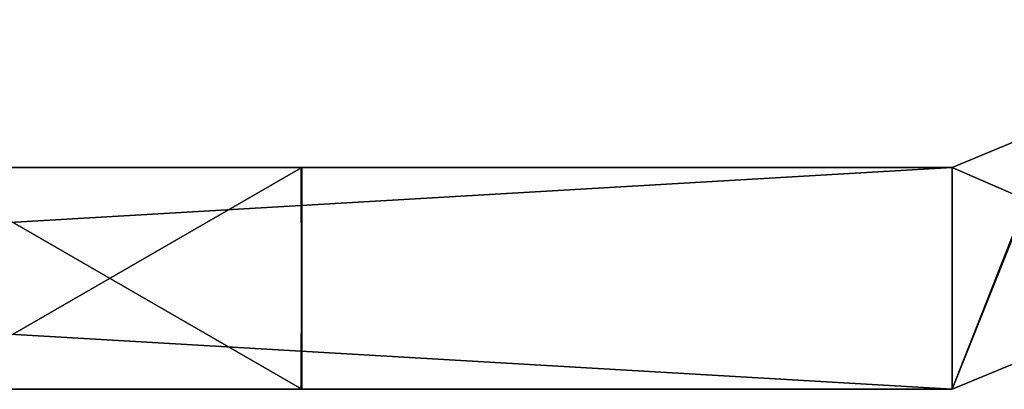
# Model space of a CAD drawing. Header units: millimetres. Extents: x -203 to 203, y -26 to 186.
# Tile 63 of 88: x 172.19 to 178.85, y -15.5 to -13. Entities that reach past the tile are written whole.
import ezdxf

# ---------------------------------------------------------------- set-up
doc = ezdxf.new("R2010")
doc.units = ezdxf.units.MM
doc.header["$LTSCALE"] = 52.148148
for name, color, linetype in [('1030', 7, 'CONTINUOUS'), ('1031', 7, 'CONTINUOUS'), ('1035', 7, 'CONTINUOUS'), ('1036', 7, 'CONTINUOUS'), ('1037', 7, 'CONTINUOUS'), ('1048', 7, 'CONTINUOUS'), ('1050', 7, 'CONTINUOUS'), ('1052', 7, 'CONTINUOUS'), ('1061', 7, 'CONTINUOUS'), ('1063', 7, 'CONTINUOUS'), ('1069', 7, 'CONTINUOUS'), ('1154', 7, 'CONTINUOUS'), ('1196', 7, 'CONTINUOUS'), ('1198', 7, 'CONTINUOUS'), ('1202', 7, 'CONTINUOUS'), ('1206', 7, 'CONTINUOUS'), ('660', 7, 'CONTINUOUS'), ('662', 7, 'CONTINUOUS'), ('663', 7, 'CONTINUOUS'), ('665', 7, 'CONTINUOUS'), ('670', 7, 'CONTINUOUS')]:
    doc.layers.add(name, color=color, linetype=linetype)

msp = doc.modelspace()

# ---------------------------------------------------------------- linework, layer by layer
at = {"layer": '1030', "linetype": 'CONTINUOUS'}
for points in [[(179.2071, -13.7071, -13), (178.5, -14, -13), (180.2678, -14.7678, -13), (179.2071, -13.7071, -13)], [(178.5, -14, -13), (152.8, -14, -13), (178.5, -15.5, -13), (178.5, -14, -13)], [(178.5, -15.5, -13), (152.8, -14, -13), (152.8, -15.5, -13), (178.5, -15.5, -13)], [(180.2678, -14.7678, -13), (178.5, -14, -13), (178.5, -15.5, -13), (180.2678, -14.7678, -13)]]:
    msp.add_3dface(points, dxfattribs=at)
at = {"layer": '1031', "linetype": 'CONTINUOUS'}
for points in [[(150.6787, -14, -94.1213), (149.8, -14, -92), (178.5, -14, -95), (150.6787, -14, -94.1213)], [(178.5, -14, -95), (149.8, -14, -92), (171.5, -14, -89), (178.5, -14, -95)], [(152.8, -14, -95), (150.6787, -14, -94.1213), (178.5, -14, -95), (152.8, -14, -95)], [(152.8, -14, -13), (178.5, -14, -13), (171.5, -14, -19), (152.8, -14, -13)], [(174.1007, -14, -68.5047), (171.5, -14, -67), (159.8, -14, -57), (174.1007, -14, -68.5047)], [(174.1007, -14, -68.5047), (159.8, -14, -57), (171.5, -14, -57), (174.1007, -14, -68.5047)], [(159.8, -14, -73), (171.5, -14, -73), (174.1007, -14, -84.5047), (159.8, -14, -73)], [(171.5, -14, -83), (159.8, -14, -73), (174.1007, -14, -84.5047), (171.5, -14, -83)], [(167.0564, -14, -28), (174.1007, -14, -36.5047), (166.5391, -14, -30.1893), (167.0564, -14, -28)], [(166.5391, -14, -30.1893), (174.1007, -14, -36.5047), (167.0021, -14, -31.1012), (166.5391, -14, -30.1893)], [(174.1007, -14, -36.5047), (171.5, -14, -35), (166.7748, -14, -31.7907), (174.1007, -14, -36.5047)], [(167.0021, -14, -31.1012), (174.1007, -14, -36.5047), (166.7748, -14, -31.7907), (167.0021, -14, -31.1012)], [(171.5, -14, -25), (174.1007, -14, -36.5047), (167.0564, -14, -28), (171.5, -14, -25)], [(168.8643, -14, -43.9815), (168.3722, -14, -42.7936), (174.1007, -14, -52.5047), (168.8643, -14, -43.9815)], [(174.1007, -14, -52.5047), (168.3722, -14, -42.7936), (171.5, -14, -41), (174.1007, -14, -52.5047)], [(168.8643, -14, -48.1215), (168.8643, -14, -43.9815), (174.1007, -14, -52.5047), (168.8643, -14, -48.1215)], [(171.5, -14, -51), (168.8643, -14, -48.1215), (174.1007, -14, -52.5047), (171.5, -14, -51)], [(171.5, -14, -19), (178.5, -14, -13), (174.1007, -14, -20.5047), (171.5, -14, -19)], [(174.0968, -14, -71.5022), (178.5, -14, -95), (171.5, -14, -73), (174.0968, -14, -71.5022)], [(171.5, -14, -73), (178.5, -14, -95), (174.1007, -14, -84.5047), (171.5, -14, -73)], [(174.0968, -14, -87.5022), (178.5, -14, -95), (171.5, -14, -89), (174.0968, -14, -87.5022)], [(174.1007, -14, -68.5047), (171.5, -14, -57), (174.0968, -14, -55.5022), (174.1007, -14, -68.5047)], [(174.1007, -14, -52.5047), (171.5, -14, -41), (174.0968, -14, -39.5022), (174.1007, -14, -52.5047)], [(171.5, -14, -25), (174.0968, -14, -23.5022), (174.1007, -14, -36.5047), (171.5, -14, -25)], [(174.1007, -14, -68.5047), (178.5, -14, -95), (174.0968, -14, -71.5022), (174.1007, -14, -68.5047)], [(178.5, -14, -95), (174.1007, -14, -68.5047), (174.0968, -14, -55.5022), (178.5, -14, -95)], [(174.1007, -14, -52.5047), (178.5, -14, -95), (174.0968, -14, -55.5022), (174.1007, -14, -52.5047)], [(178.5, -14, -95), (174.1007, -14, -52.5047), (174.0968, -14, -39.5022), (178.5, -14, -95)], [(174.1007, -14, -20.5047), (178.5, -14, -95), (174.0968, -14, -23.5022), (174.1007, -14, -20.5047)], [(174.0968, -14, -23.5022), (178.5, -14, -95), (174.1007, -14, -36.5047), (174.0968, -14, -23.5022)], [(174.1007, -14, -36.5047), (178.5, -14, -95), (174.0968, -14, -39.5022), (174.1007, -14, -36.5047)], [(174.1007, -14, -84.5047), (178.5, -14, -95), (174.0968, -14, -87.5022), (174.1007, -14, -84.5047)], [(178.5, -14, -13), (178.5, -14, -95), (174.1007, -14, -20.5047), (178.5, -14, -13)]]:
    msp.add_3dface(points, dxfattribs=at)
at = {"layer": '1035', "linetype": 'CONTINUOUS'}
for points in [[(180.2678, -14.7678, -95), (178.5, -15.5, -95), (179.5, -13, -95), (180.2678, -14.7678, -95)], [(179.5, -13, -95), (178.5, -15.5, -95), (179.2071, -13.7071, -95), (179.5, -13, -95)], [(178.5, -15.5, -95), (178.5, -14, -95), (179.2071, -13.7071, -95), (178.5, -15.5, -95)], [(152.8, -14, -95), (178.5, -14, -95), (152.8, -15.5, -95), (152.8, -14, -95)], [(152.8, -15.5, -95), (178.5, -14, -95), (178.5, -15.5, -95), (152.8, -15.5, -95)]]:
    msp.add_3dface(points, dxfattribs=at)
at = {"layer": '1036', "linetype": 'CONTINUOUS'}
for points in [[(180.2678, -14.7678, -13), (178.5, -15.5, -13), (180.2678, -14.7678, -95), (180.2678, -14.7678, -13)], [(178.5, -15.5, -13), (178.5, -15.5, -95), (180.2678, -14.7678, -95), (178.5, -15.5, -13)]]:
    msp.add_3dface(points, dxfattribs=at)
at = {"layer": '1037', "linetype": 'CONTINUOUS'}
for points in [[(149.8, -15.5, -16), (178.5, -15.5, -13), (150.6787, -15.5, -13.8787), (149.8, -15.5, -16)], [(178.5, -15.5, -13), (149.8, -15.5, -16), (171.5, -15.5, -19), (178.5, -15.5, -13)], [(178.5, -15.5, -13), (152.8, -15.5, -13), (150.6787, -15.5, -13.8787), (178.5, -15.5, -13)], [(152.8, -15.5, -95), (178.5, -15.5, -95), (171.5, -15.5, -89), (152.8, -15.5, -95)], [(174.1007, -15.5, -39.4953), (171.5, -15.5, -41), (159.8, -15.5, -51), (174.1007, -15.5, -39.4953)], [(171.5, -15.5, -51), (174.1007, -15.5, -39.4953), (159.8, -15.5, -51), (171.5, -15.5, -51)], [(171.5, -15.5, -35), (174.1007, -15.5, -23.4953), (159.8, -15.5, -35), (171.5, -15.5, -35)], [(174.1007, -15.5, -23.4953), (171.5, -15.5, -25), (159.8, -15.5, -35), (174.1007, -15.5, -23.4953)], [(174.1007, -15.5, -55.4953), (171.5, -15.5, -57), (159.8, -15.5, -67), (174.1007, -15.5, -55.4953)], [(174.1007, -15.5, -55.4953), (159.8, -15.5, -67), (171.5, -15.5, -67), (174.1007, -15.5, -55.4953)], [(174.0968, -15.5, -36.4978), (178.5, -15.5, -13), (171.5, -15.5, -35), (174.0968, -15.5, -36.4978)], [(171.5, -15.5, -35), (178.5, -15.5, -13), (174.1007, -15.5, -23.4953), (171.5, -15.5, -35)], [(174.0968, -15.5, -20.4978), (178.5, -15.5, -13), (171.5, -15.5, -19), (174.0968, -15.5, -20.4978)], [(171.5, -15.5, -89), (178.5, -15.5, -95), (174.1007, -15.5, -87.4953), (171.5, -15.5, -89)], [(174.0968, -15.5, -52.4978), (174.1007, -15.5, -39.4953), (171.5, -15.5, -51), (174.0968, -15.5, -52.4978)], [(174.1007, -15.5, -55.4953), (171.5, -15.5, -67), (174.0968, -15.5, -68.4978), (174.1007, -15.5, -55.4953)], [(174.1007, -15.5, -71.4953), (171.5, -15.5, -73), (171.5, -15.5, -83), (174.1007, -15.5, -71.4953)], [(174.1007, -15.5, -71.4953), (171.5, -15.5, -83), (174.0968, -15.5, -84.4978), (174.1007, -15.5, -71.4953)], [(174.1007, -15.5, -39.4953), (178.5, -15.5, -13), (174.0968, -15.5, -36.4978), (174.1007, -15.5, -39.4953)], [(178.5, -15.5, -13), (174.1007, -15.5, -39.4953), (174.0968, -15.5, -52.4978), (178.5, -15.5, -13)], [(174.1007, -15.5, -23.4953), (178.5, -15.5, -13), (174.0968, -15.5, -20.4978), (174.1007, -15.5, -23.4953)], [(174.1007, -15.5, -55.4953), (178.5, -15.5, -13), (174.0968, -15.5, -52.4978), (174.1007, -15.5, -55.4953)], [(178.5, -15.5, -13), (174.1007, -15.5, -55.4953), (174.0968, -15.5, -68.4978), (178.5, -15.5, -13)], [(174.1007, -15.5, -71.4953), (178.5, -15.5, -13), (174.0968, -15.5, -68.4978), (174.1007, -15.5, -71.4953)], [(178.5, -15.5, -13), (174.1007, -15.5, -71.4953), (174.0968, -15.5, -84.4978), (178.5, -15.5, -13)], [(174.1007, -15.5, -87.4953), (178.5, -15.5, -13), (174.0968, -15.5, -84.4978), (174.1007, -15.5, -87.4953)], [(178.5, -15.5, -95), (178.5, -15.5, -13), (174.1007, -15.5, -87.4953), (178.5, -15.5, -95)]]:
    msp.add_3dface(points, dxfattribs=at)
at = {"layer": '1048', "linetype": 'CONTINUOUS'}
for points in [[(174.0968, -14, -39.5022), (171.5, -14, -41), (174.1007, -15.5, -39.4953), (174.0968, -14, -39.5022)], [(171.5, -14, -41), (171.5, -15.5, -41), (174.1007, -15.5, -39.4953), (171.5, -14, -41)], [(171.5, -14, -35), (174.1007, -14, -36.5047), (171.5, -15.5, -35), (171.5, -14, -35)], [(174.1007, -14, -36.5047), (174.0968, -15.5, -36.4978), (171.5, -15.5, -35), (174.1007, -14, -36.5047)], [(174.1007, -14, -36.5047), (174.0968, -14, -39.5022), (174.1007, -15.5, -39.4953), (174.1007, -14, -36.5047)], [(174.1007, -14, -36.5047), (174.1007, -15.5, -39.4953), (174.0968, -15.5, -36.4978), (174.1007, -14, -36.5047)]]:
    msp.add_3dface(points, dxfattribs=at)
at = {"layer": '1050', "linetype": 'CONTINUOUS'}
for points in [[(174.0968, -14, -23.5022), (171.5, -14, -25), (174.1007, -15.5, -23.4953), (174.0968, -14, -23.5022)], [(171.5, -14, -25), (171.5, -15.5, -25), (174.1007, -15.5, -23.4953), (171.5, -14, -25)], [(171.5, -14, -19), (174.1007, -14, -20.5047), (171.5, -15.5, -19), (171.5, -14, -19)], [(174.1007, -14, -20.5047), (174.0968, -15.5, -20.4978), (171.5, -15.5, -19), (174.1007, -14, -20.5047)], [(174.1007, -14, -20.5047), (174.0968, -14, -23.5022), (174.1007, -15.5, -23.4953), (174.1007, -14, -20.5047)], [(174.1007, -14, -20.5047), (174.1007, -15.5, -23.4953), (174.0968, -15.5, -20.4978), (174.1007, -14, -20.5047)]]:
    msp.add_3dface(points, dxfattribs=at)
at = {"layer": '1052', "linetype": 'CONTINUOUS'}
for points in [[(174.0968, -14, -55.5022), (171.5, -14, -57), (174.1007, -15.5, -55.4953), (174.0968, -14, -55.5022)], [(171.5, -14, -57), (171.5, -15.5, -57), (174.1007, -15.5, -55.4953), (171.5, -14, -57)], [(171.5, -14, -51), (174.1007, -14, -52.5047), (171.5, -15.5, -51), (171.5, -14, -51)], [(174.1007, -14, -52.5047), (174.0968, -15.5, -52.4978), (171.5, -15.5, -51), (174.1007, -14, -52.5047)], [(174.1007, -14, -52.5047), (174.0968, -14, -55.5022), (174.1007, -15.5, -55.4953), (174.1007, -14, -52.5047)], [(174.1007, -14, -52.5047), (174.1007, -15.5, -55.4953), (174.0968, -15.5, -52.4978), (174.1007, -14, -52.5047)]]:
    msp.add_3dface(points, dxfattribs=at)
at = {"layer": '1061', "linetype": 'CONTINUOUS'}
for points in [[(171.5, -14, -67), (174.1007, -14, -68.5047), (171.5, -15.5, -67), (171.5, -14, -67)], [(171.5, -15.5, -67), (174.1007, -14, -68.5047), (174.0968, -15.5, -68.4978), (171.5, -15.5, -67)], [(174.0968, -14, -71.5022), (171.5, -14, -73), (174.1007, -15.5, -71.4953), (174.0968, -14, -71.5022)], [(171.5, -14, -73), (171.5, -15.5, -73), (174.1007, -15.5, -71.4953), (171.5, -14, -73)], [(174.1007, -14, -68.5047), (174.0968, -14, -71.5022), (174.1007, -15.5, -71.4953), (174.1007, -14, -68.5047)], [(174.1007, -14, -68.5047), (174.1007, -15.5, -71.4953), (174.0968, -15.5, -68.4978), (174.1007, -14, -68.5047)]]:
    msp.add_3dface(points, dxfattribs=at)
at = {"layer": '1063', "linetype": 'CONTINUOUS'}
for points in [[(171.5, -14, -83), (174.1007, -14, -84.5047), (171.5, -15.5, -83), (171.5, -14, -83)], [(171.5, -15.5, -83), (174.1007, -14, -84.5047), (174.0968, -15.5, -84.4978), (171.5, -15.5, -83)], [(174.0968, -14, -87.5022), (171.5, -14, -89), (174.1007, -15.5, -87.4953), (174.0968, -14, -87.5022)], [(171.5, -14, -89), (171.5, -15.5, -89), (174.1007, -15.5, -87.4953), (171.5, -14, -89)], [(174.1007, -14, -84.5047), (174.0968, -14, -87.5022), (174.1007, -15.5, -87.4953), (174.1007, -14, -84.5047)], [(174.1007, -14, -84.5047), (174.1007, -15.5, -87.4953), (174.0968, -15.5, -84.4978), (174.1007, -14, -84.5047)]]:
    msp.add_3dface(points, dxfattribs=at)
at = {"layer": '1069', "linetype": 'CONTINUOUS'}
for points in [[(178.5, -14, -13), (179.2071, -13.7071, -13), (178.5, -14, -95), (178.5, -14, -13)], [(178.5, -14, -95), (179.2071, -13.7071, -13), (179.2071, -13.7071, -95), (178.5, -14, -95)]]:
    msp.add_3dface(points, dxfattribs=at)
at = {"layer": '1154', "linetype": 'CONTINUOUS'}
for points in [[(178.5, -15.5, -269), (178.5, -15.5, -335), (180.2678, -14.7678, -335), (178.5, -15.5, -269)], [(180.2678, -14.7678, -269), (178.5, -15.5, -269), (180.2678, -14.7678, -335), (180.2678, -14.7678, -269)]]:
    msp.add_3dface(points, dxfattribs=at)
at = {"layer": '1196', "linetype": 'CONTINUOUS'}
for points in [[(174.0968, -14, -295.5022), (171.5, -14, -297), (174.1007, -15.5, -295.4953), (174.0968, -14, -295.5022)], [(171.5, -14, -297), (171.5, -15.5, -297), (174.1007, -15.5, -295.4953), (171.5, -14, -297)], [(171.5, -14, -291), (174.1007, -14, -292.5047), (171.5, -15.5, -291), (171.5, -14, -291)], [(174.1007, -14, -292.5047), (174.0968, -15.5, -292.4978), (171.5, -15.5, -291), (174.1007, -14, -292.5047)], [(174.1007, -14, -292.5047), (174.0968, -14, -295.5022), (174.1007, -15.5, -295.4953), (174.1007, -14, -292.5047)], [(174.1007, -14, -292.5047), (174.1007, -15.5, -295.4953), (174.0968, -15.5, -292.4978), (174.1007, -14, -292.5047)]]:
    msp.add_3dface(points, dxfattribs=at)
at = {"layer": '1198', "linetype": 'CONTINUOUS'}
for points in [[(174.0968, -14, -279.5022), (171.5, -14, -281), (174.1007, -15.5, -279.4953), (174.0968, -14, -279.5022)], [(171.5, -14, -281), (171.5, -15.5, -281), (174.1007, -15.5, -279.4953), (171.5, -14, -281)], [(171.5, -14, -275), (174.1007, -14, -276.5047), (171.5, -15.5, -275), (171.5, -14, -275)], [(174.1007, -14, -276.5047), (174.0968, -15.5, -276.4978), (171.5, -15.5, -275), (174.1007, -14, -276.5047)], [(174.1007, -14, -276.5047), (174.0968, -14, -279.5022), (174.1007, -15.5, -279.4953), (174.1007, -14, -276.5047)], [(174.1007, -14, -276.5047), (174.1007, -15.5, -279.4953), (174.0968, -15.5, -276.4978), (174.1007, -14, -276.5047)]]:
    msp.add_3dface(points, dxfattribs=at)
at = {"layer": '1202', "linetype": 'CONTINUOUS'}
for points in [[(174.0968, -14, -311.5022), (171.5, -14, -313), (174.1007, -15.5, -311.4953), (174.0968, -14, -311.5022)], [(171.5, -14, -313), (171.5, -15.5, -313), (174.1007, -15.5, -311.4953), (171.5, -14, -313)], [(171.5, -14, -307), (174.1007, -14, -308.5047), (171.5, -15.5, -307), (171.5, -14, -307)], [(174.1007, -14, -308.5047), (174.0968, -15.5, -308.4978), (171.5, -15.5, -307), (174.1007, -14, -308.5047)], [(174.1007, -14, -308.5047), (174.0968, -14, -311.5022), (174.1007, -15.5, -311.4953), (174.1007, -14, -308.5047)], [(174.1007, -14, -308.5047), (174.1007, -15.5, -311.4953), (174.0968, -15.5, -308.4978), (174.1007, -14, -308.5047)]]:
    msp.add_3dface(points, dxfattribs=at)
at = {"layer": '1206', "linetype": 'CONTINUOUS'}
for points in [[(174.0968, -14, -327.5022), (171.5, -14, -329), (174.1007, -15.5, -327.4953), (174.0968, -14, -327.5022)], [(171.5, -14, -329), (171.5, -15.5, -329), (174.1007, -15.5, -327.4953), (171.5, -14, -329)], [(171.5, -14, -323), (174.1007, -14, -324.5047), (171.5, -15.5, -323), (171.5, -14, -323)], [(174.1007, -14, -324.5047), (174.0968, -15.5, -324.4978), (171.5, -15.5, -323), (174.1007, -14, -324.5047)], [(174.1007, -14, -324.5047), (174.0968, -14, -327.5022), (174.1007, -15.5, -327.4953), (174.1007, -14, -324.5047)], [(174.1007, -14, -324.5047), (174.1007, -15.5, -327.4953), (174.0968, -15.5, -324.4978), (174.1007, -14, -324.5047)]]:
    msp.add_3dface(points, dxfattribs=at)
at = {"layer": '660', "linetype": 'CONTINUOUS'}
for points in [[(150.6787, -14, -334.1213), (149.8, -14, -332), (178.5, -14, -335), (150.6787, -14, -334.1213)], [(178.5, -14, -335), (149.8, -14, -332), (171.5, -14, -329), (178.5, -14, -335)], [(152.8, -14, -335), (150.6787, -14, -334.1213), (178.5, -14, -335), (152.8, -14, -335)], [(152.8, -14, -269), (178.5, -14, -269), (171.5, -14, -275), (152.8, -14, -269)], [(159.8, -14, -313), (171.5, -14, -313), (174.1007, -14, -324.5047), (159.8, -14, -313)], [(171.5, -14, -323), (159.8, -14, -313), (174.1007, -14, -324.5047), (171.5, -14, -323)], [(174.1007, -14, -292.5047), (171.5, -14, -291), (167.149, -14, -288.1757), (174.1007, -14, -292.5047)], [(167.7748, -14, -287.7907), (174.1007, -14, -292.5047), (167.149, -14, -288.1757), (167.7748, -14, -287.7907)], [(168.0564, -14, -284), (174.1007, -14, -292.5047), (167.5391, -14, -286.1893), (168.0564, -14, -284)], [(167.5391, -14, -286.1893), (174.1007, -14, -292.5047), (168.0021, -14, -287.1012), (167.5391, -14, -286.1893)], [(168.0021, -14, -287.1012), (174.1007, -14, -292.5047), (167.7748, -14, -287.7907), (168.0021, -14, -287.1012)], [(171.5, -14, -281), (174.1007, -14, -292.5047), (168.0564, -14, -284), (171.5, -14, -281)], [(169.3119, -14, -299.4996), (168.8199, -14, -298.3117), (174.1007, -14, -308.5047), (169.3119, -14, -299.4996)], [(168.8199, -14, -298.3117), (171.5, -14, -297), (174.1007, -14, -308.5047), (168.8199, -14, -298.3117)], [(168.8199, -14, -304.8275), (169.3119, -14, -303.6396), (174.1007, -14, -308.5047), (168.8199, -14, -304.8275)], [(171.5, -14, -307), (168.8199, -14, -304.8275), (174.1007, -14, -308.5047), (171.5, -14, -307)], [(169.3119, -14, -303.6396), (169.3119, -14, -299.4996), (174.1007, -14, -308.5047), (169.3119, -14, -303.6396)], [(178.5, -14, -335), (171.5, -14, -313), (174.0968, -14, -311.5022), (178.5, -14, -335)], [(171.5, -14, -313), (178.5, -14, -335), (174.1007, -14, -324.5047), (171.5, -14, -313)], [(178.5, -14, -335), (171.5, -14, -329), (174.0968, -14, -327.5022), (178.5, -14, -335)], [(171.5, -14, -275), (178.5, -14, -269), (174.1007, -14, -276.5047), (171.5, -14, -275)], [(171.5, -14, -297), (174.0968, -14, -295.5022), (174.1007, -14, -308.5047), (171.5, -14, -297)], [(174.1007, -14, -292.5047), (171.5, -14, -281), (174.0968, -14, -279.5022), (174.1007, -14, -292.5047)], [(174.1007, -14, -292.5047), (178.5, -14, -335), (174.0968, -14, -295.5022), (174.1007, -14, -292.5047)], [(178.5, -14, -335), (174.1007, -14, -292.5047), (174.0968, -14, -279.5022), (178.5, -14, -335)], [(174.0968, -14, -295.5022), (178.5, -14, -335), (174.1007, -14, -308.5047), (174.0968, -14, -295.5022)], [(174.1007, -14, -276.5047), (178.5, -14, -335), (174.0968, -14, -279.5022), (174.1007, -14, -276.5047)], [(174.1007, -14, -308.5047), (178.5, -14, -335), (174.0968, -14, -311.5022), (174.1007, -14, -308.5047)], [(174.1007, -14, -324.5047), (178.5, -14, -335), (174.0968, -14, -327.5022), (174.1007, -14, -324.5047)], [(178.5, -14, -269), (178.5, -14, -335), (174.1007, -14, -276.5047), (178.5, -14, -269)]]:
    msp.add_3dface(points, dxfattribs=at)
at = {"layer": '662', "linetype": 'CONTINUOUS'}
for points in [[(149.8, -15.5, -272), (178.5, -15.5, -269), (150.6787, -15.5, -269.8787), (149.8, -15.5, -272)], [(178.5, -15.5, -269), (149.8, -15.5, -272), (171.5, -15.5, -275), (178.5, -15.5, -269)], [(178.5, -15.5, -269), (152.8, -15.5, -269), (150.6787, -15.5, -269.8787), (178.5, -15.5, -269)], [(152.8, -15.5, -335), (178.5, -15.5, -335), (171.5, -15.5, -329), (152.8, -15.5, -335)], [(174.1007, -15.5, -295.4953), (171.5, -15.5, -297), (159.8, -15.5, -307), (174.1007, -15.5, -295.4953)], [(171.5, -15.5, -307), (174.1007, -15.5, -295.4953), (159.8, -15.5, -307), (171.5, -15.5, -307)], [(171.5, -15.5, -291), (174.1007, -15.5, -279.4953), (159.8, -15.5, -291), (171.5, -15.5, -291)], [(174.1007, -15.5, -279.4953), (171.5, -15.5, -281), (159.8, -15.5, -291), (174.1007, -15.5, -279.4953)], [(174.0968, -15.5, -292.4978), (178.5, -15.5, -269), (171.5, -15.5, -291), (174.0968, -15.5, -292.4978)], [(171.5, -15.5, -291), (178.5, -15.5, -269), (174.1007, -15.5, -279.4953), (171.5, -15.5, -291)], [(174.0968, -15.5, -276.4978), (178.5, -15.5, -269), (171.5, -15.5, -275), (174.0968, -15.5, -276.4978)], [(171.5, -15.5, -329), (178.5, -15.5, -335), (174.1007, -15.5, -327.4953), (171.5, -15.5, -329)], [(174.0968, -15.5, -308.4978), (174.1007, -15.5, -295.4953), (171.5, -15.5, -307), (174.0968, -15.5, -308.4978)], [(174.1007, -15.5, -311.4953), (171.5, -15.5, -313), (171.5, -15.5, -323), (174.1007, -15.5, -311.4953)], [(174.0968, -15.5, -324.4978), (174.1007, -15.5, -311.4953), (171.5, -15.5, -323), (174.0968, -15.5, -324.4978)], [(174.1007, -15.5, -295.4953), (178.5, -15.5, -269), (174.0968, -15.5, -292.4978), (174.1007, -15.5, -295.4953)], [(178.5, -15.5, -269), (174.1007, -15.5, -295.4953), (174.0968, -15.5, -308.4978), (178.5, -15.5, -269)], [(174.1007, -15.5, -279.4953), (178.5, -15.5, -269), (174.0968, -15.5, -276.4978), (174.1007, -15.5, -279.4953)], [(174.1007, -15.5, -311.4953), (178.5, -15.5, -269), (174.0968, -15.5, -308.4978), (174.1007, -15.5, -311.4953)], [(178.5, -15.5, -269), (174.1007, -15.5, -311.4953), (174.0968, -15.5, -324.4978), (178.5, -15.5, -269)], [(174.1007, -15.5, -327.4953), (178.5, -15.5, -269), (174.0968, -15.5, -324.4978), (174.1007, -15.5, -327.4953)], [(178.5, -15.5, -335), (178.5, -15.5, -269), (174.1007, -15.5, -327.4953), (178.5, -15.5, -335)]]:
    msp.add_3dface(points, dxfattribs=at)
at = {"layer": '663', "linetype": 'CONTINUOUS'}
for points in [[(178.5, -14, -269), (180.2678, -14.7678, -269), (179.2071, -13.7071, -269), (178.5, -14, -269)], [(178.5, -14, -269), (152.8, -14, -269), (178.5, -15.5, -269), (178.5, -14, -269)], [(152.8, -14, -269), (152.8, -15.5, -269), (178.5, -15.5, -269), (152.8, -14, -269)], [(178.5, -14, -269), (178.5, -15.5, -269), (180.2678, -14.7678, -269), (178.5, -14, -269)]]:
    msp.add_3dface(points, dxfattribs=at)
at = {"layer": '665', "linetype": 'CONTINUOUS'}
for points in [[(179.5, -13, -335), (178.5, -15.5, -335), (179.2071, -13.7071, -335), (179.5, -13, -335)], [(178.5, -15.5, -335), (179.5, -13, -335), (180.2678, -14.7678, -335), (178.5, -15.5, -335)], [(178.5, -15.5, -335), (178.5, -14, -335), (179.2071, -13.7071, -335), (178.5, -15.5, -335)], [(152.8, -14, -335), (178.5, -14, -335), (152.8, -15.5, -335), (152.8, -14, -335)], [(178.5, -14, -335), (178.5, -15.5, -335), (152.8, -15.5, -335), (178.5, -14, -335)]]:
    msp.add_3dface(points, dxfattribs=at)
at = {"layer": '670', "linetype": 'CONTINUOUS'}
for points in [[(178.5, -14, -335), (178.5, -14, -269), (179.2071, -13.7071, -269), (178.5, -14, -335)], [(178.5, -14, -335), (179.2071, -13.7071, -269), (179.2071, -13.7071, -335), (178.5, -14, -335)]]:
    msp.add_3dface(points, dxfattribs=at)

doc.saveas('drawing.dxf')
